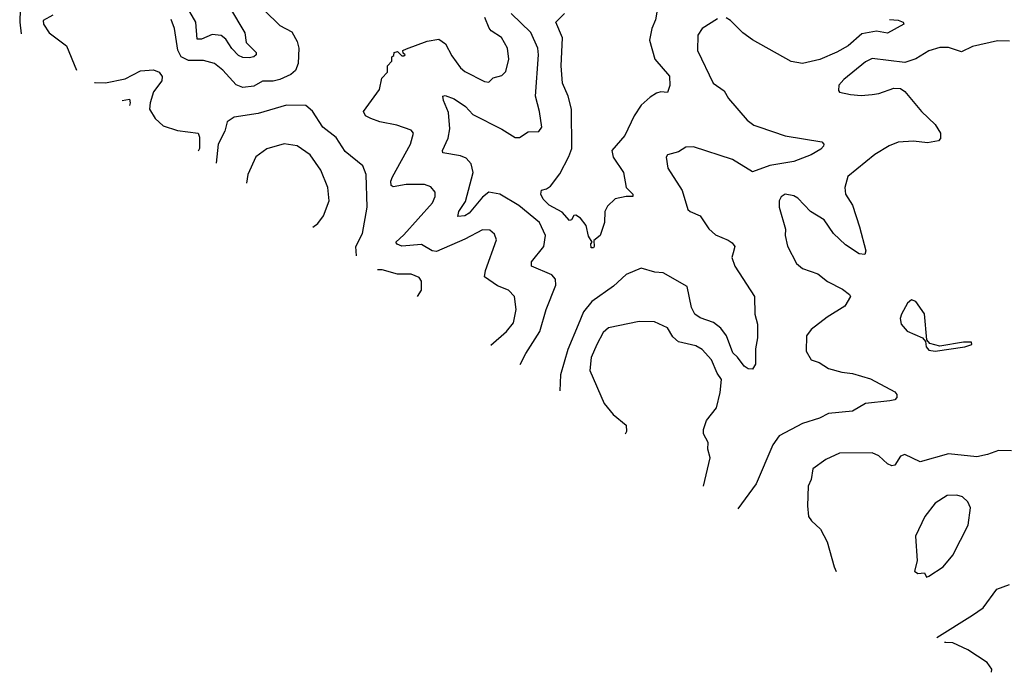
# Model space of a CAD drawing. Extents: x 1468344 to 1613994, y 525695 to 643861.
# Tile 122 of 256: x 1518241 to 1522762, y 543760 to 546756. Entities that reach past the tile are written whole.
import ezdxf

# ---------------------------------------------------------------- set-up
doc = ezdxf.new("R2010")
doc.units = 0

msp = doc.modelspace()

# ---------------------------------------------------------------- linework, layer by layer
at = {"layer": '0CON10XD'}
for points in [[(1521177.5, 546855), (1521160.8, 546755), (1521142.7, 546715), (1521132.5, 546662.5), (1521156.5, 546575), (1521225, 546497.1), (1521225.9, 546454.1), (1521215, 546422), (1521185, 546425.5), (1521165, 546418.1), (1521135, 546400.6), (1521095, 546363.8), (1521062.2, 546315), (1521020, 546225), (1520959.4, 546155), (1520965.8, 546125), (1521012.5, 546055), (1521026, 545985), (1521056, 545955), (1521055.6, 545944.4), (1521024.7, 545944.7), (1520975, 545933.3), (1520939.3, 545900.7), (1520928.2, 545875), (1520926.1, 545825), (1520905.6, 545765), (1520877.5, 545742.5), (1520879.2, 545715), (1520875, 545708.8), (1520865, 545708.8), (1520863, 545727), (1520870, 545735), (1520852.7, 545762.7), (1520841.2, 545811.2), (1520815.7, 545845), (1520795, 545858), (1520785, 545856.7), (1520775, 545837.5), (1520765, 545834), (1520732.2, 545872.2), (1520672.5, 545905), (1520645, 545932.5), (1520633.3, 545955), (1520636.1, 545973.9), (1520660, 545980), (1520677.7, 545992.3), (1520721.1, 546048.9), (1520762.6, 546127.4), (1520775.3, 546165), (1520774.7, 546344.7), (1520759.3, 546405), (1520733.6, 546465), (1520726.5, 546545), (1520732.4, 546672.4), (1520702.5, 546745), (1520742.1, 546785)], [(1518242.1, 546805), (1518240.6, 546745), (1518247.3, 546691.9)], [(1519365, 546798.6), (1519435, 546729.2), (1519489.8, 546699.8), (1519515.5, 546655.5), (1519522.9, 546625), (1519519.6, 546555), (1519506.6, 546523.4), (1519485.6, 546505), (1519435, 546481.1), (1519405, 546474.3), (1519355, 546474.2), (1519315, 546450.2), (1519265, 546445.3), (1519235, 546456.9), (1519173.5, 546525), (1519135, 546554.6), (1519085, 546568.7), (1519015, 546568.4), (1518982.8, 546585), (1518966.8, 546616.8), (1518951.8, 546715), (1518936.4, 546756.4)], [(1519204.1, 546814.1), (1519273.7, 546695), (1519281.3, 546651.3), (1519326, 546605), (1519326.2, 546595), (1519315, 546586), (1519295, 546581.1), (1519265, 546582.9), (1519245, 546591.8), (1519214, 546624), (1519187.3, 546667.3), (1519165, 546682.9), (1519125, 546688.5), (1519075, 546666.4), (1519055, 546666.9), (1519050, 546745), (1519021.7, 546791.7)], [(1518393, 546777), (1518348, 546752), (1518349.4, 546735), (1518375.5, 546695), (1518455.9, 546635.9), (1518501.1, 546523.7)], [(1520404.6, 545261.9), (1520475.6, 545325), (1520507.8, 545365), (1520520.9, 545425), (1520512.9, 545485), (1520485, 545514.4), (1520434.2, 545534.2), (1520375.5, 545575), (1520380, 545605), (1520429.4, 545745), (1520420.9, 545770.9), (1520400, 545790), (1520365, 545791.8), (1520285, 545748.7), (1520155, 545691.7), (1520135, 545695.7), (1520085, 545723.7), (1519995, 545716.2), (1519973.6, 545725), (1519967.5, 545735), (1520005, 545768.8), (1520136.5, 545915), (1520148.1, 545945), (1520148.6, 545965), (1520128.9, 545988.9), (1520099.1, 545999.1), (1520015, 545999.2), (1519955, 545988.5), (1519945.7, 545995), (1519944.7, 546015), (1519952.4, 546035), (1520034.6, 546185), (1520049.4, 546235), (1520038.2, 546248.2), (1519971.9, 546271.9), (1519895, 546287.5), (1519852.9, 546302.9), (1519828.8, 546315), (1519818.8, 546335), (1519892.5, 546435), (1519903, 546487), (1519930, 546515), (1519930, 546545), (1519950, 546565), (1519950, 546585), (1519958.3, 546591.7), (1519960, 546605), (1519975, 546610), (1519995, 546590), (1520005, 546590), (1520010, 546595), (1520001.7, 546601.7), (1520000, 546615), (1520017, 546623), (1520111.9, 546658.1), (1520165, 546666.9), (1520196.4, 546645), (1520225, 546590.8), (1520265, 546534.4), (1520285, 546518.6), (1520375, 546473.1), (1520395, 546469.2), (1520415, 546489.2), (1520455, 546500), (1520472.4, 546517.6), (1520486.5, 546575), (1520480.5, 546625), (1520453.5, 546675), (1520405.6, 546705), (1520396.8, 546716.8), (1520376.4, 546766.4)], [(1520538.9, 545172.8), (1520564.2, 545224.2), (1520629.7, 545325), (1520658.8, 545425), (1520702.9, 545537.1), (1520701.1, 545565), (1520684.2, 545584.2), (1520590.8, 545625), (1520590.6, 545645), (1520647.5, 545715), (1520654.5, 545765), (1520628.2, 545825), (1520533, 545903), (1520445, 545954.7), (1520395, 545963.9), (1520365, 545942), (1520305, 545867.4), (1520285, 545855.3), (1520252.6, 545852.6), (1520256.9, 545875), (1520288.2, 545921.8), (1520323.2, 546055), (1520313.6, 546095), (1520290.2, 546120.2), (1520265, 546130.8), (1520183.8, 546145), (1520182, 546155), (1520208.2, 546211.8), (1520215.9, 546255), (1520210.2, 546330.2), (1520186, 546385), (1520183.3, 546405), (1520195, 546408.8), (1520235, 546392.9), (1520288.1, 546358.1), (1520321.4, 546321.4), (1520455, 546254), (1520515, 546215.5), (1520535, 546215.8), (1520575, 546241.9), (1520625, 546242.9), (1520638, 546262), (1520627.7, 546335), (1520609.6, 546405), (1520623.6, 546595), (1520620, 546625), (1520587.2, 546697.2), (1520497.7, 546785)], [(1521445, 546760), (1521374.5, 546715.5), (1521354.2, 546685), (1521353.3, 546615), (1521424.4, 546465), (1521475, 546428.8), (1521496, 546395), (1521580.6, 546295), (1521612.4, 546272.4), (1521634.7, 546264.7), (1521755, 546222.7), (1521924, 546195), (1521932.5, 546185), (1521932, 546175), (1521918.8, 546161.2), (1521875, 546135.7), (1521795.8, 546105.8), (1521685, 546087.1), (1521605, 546057.1), (1521513.8, 546113.8), (1521335, 546172.5), (1521298.9, 546171.1), (1521265, 546149.2), (1521215, 546136.2), (1521208.8, 546125), (1521217.5, 546075), (1521282.6, 545972.6), (1521308.9, 545885), (1521319.2, 545875), (1521365.6, 545855), (1521405, 545795.7), (1521435, 545768.1), (1521494.5, 545744.5), (1521511.7, 545731.7), (1521524.2, 545715), (1521516.4, 545686.4), (1521510.6, 545665), (1521524.5, 545625), (1521614.6, 545485), (1521616.2, 545405), (1521628.6, 545358.6), (1521628.8, 545295), (1521619.4, 545245), (1521618.9, 545175), (1521605, 545151.2), (1521585, 545153.8), (1521567.5, 545165), (1521537.1, 545207.1), (1521515, 545226.7), (1521486.5, 545305), (1521460, 545340), (1521426, 545366), (1521365, 545387.8), (1521340.6, 545405), (1521325.4, 545435.4), (1521305, 545531.4), (1521195, 545594.2), (1521157.7, 545597.7), (1521095, 545615.8), (1521025, 545586), (1520967.9, 545532.1), (1520867.2, 545462.8), (1520829.7, 545415), (1520804.4, 545355.6), (1520757.7, 545242.3), (1520724.3, 545125.7), (1520720.1, 545052.7)], [(1522235, 546757.1), (1522275, 546754), (1522296.7, 546745), (1522300, 546735), (1522225, 546694.2), (1522175, 546703.2), (1522108.1, 546691.9), (1522044.2, 546635.8), (1521993.4, 546606.6), (1521915, 546573.2), (1521835, 546554.7), (1521783.4, 546563.4), (1521605, 546663.3), (1521560.6, 546695), (1521505, 546751.9), (1521485, 546764.3)], [(1522785, 546658.1), (1522731, 546659), (1522615, 546633.2), (1522565, 546608.2), (1522505, 546628.8), (1522465, 546628.2), (1522415, 546612.9), (1522355, 546576.9), (1522305, 546560), (1522155, 546577.3), (1522125, 546563.3), (1522025, 546481.4), (1522002.5, 546455), (1522000.5, 546430.5), (1522005, 546423.8), (1522055, 546412), (1522105, 546407.5), (1522155, 546413.1), (1522185, 546417.1), (1522255, 546441.2), (1522285, 546440), (1522305, 546426.7), (1522382, 546335), (1522444, 546275), (1522469.2, 546235), (1522469.2, 546210.8), (1522459.7, 546200.3), (1522408.9, 546191.1), (1522345, 546197.7), (1522275, 546193.2), (1522232.4, 546177.6), (1522167, 546137), (1522043.6, 546036.3), (1522029.1, 545985), (1522032.8, 545955), (1522064.5, 545905), (1522097.1, 545805), (1522125.7, 545695), (1522121.2, 545678.8), (1522095, 545680.6), (1522032.3, 545722.3), (1521978.1, 545775), (1521935, 545837.1), (1521872, 545875), (1521813.3, 545936.7), (1521795, 545946.9), (1521755, 545955.6), (1521737.6, 545942.4), (1521728.6, 545925), (1521727.5, 545895), (1521757.5, 545795), (1521756, 545765), (1521766.7, 545716.7), (1521807, 545637), (1521834.4, 545614.4), (1521905, 545589.2), (1521950, 545555), (1522018.8, 545518.8), (1522051.2, 545495), (1522056.2, 545485), (1522028.8, 545441.2), (1521948.9, 545391.1), (1521875, 545334), (1521853.1, 545305), (1521852, 545235), (1521875, 545194), (1521911.7, 545181.7), (1521955, 545154.4), (1522015, 545137.8), (1522065, 545132.5), (1522147.9, 545107.9), (1522258.5, 545048.5), (1522268.6, 545035), (1522268.1, 545021.9), (1522258.7, 545011.3), (1522236, 545006), (1522125, 544993.8), (1522065, 544958.6), (1521955, 544948.1), (1521913.8, 544926.2), (1521835, 544902.7), (1521728.6, 544845), (1521698.2, 544805), (1521622.2, 544625), (1521538, 544511.3)], [(1518584.8, 546468.2), (1518587.6, 546467.6), (1518635, 546466.8), (1518725, 546484.7), (1518795, 546520.8), (1518855, 546525.3), (1518880.9, 546515), (1518894.6, 546495), (1518892.8, 546475), (1518855.8, 546425), (1518839.2, 546375), (1518836.9, 546345), (1518862.4, 546302.4), (1518899.5, 546269.5), (1518965, 546248), (1519060.8, 546235), (1519066.9, 546216.9), (1519066.1, 546165), (1519060.6, 546152.8)], [(1518710.8, 546384.7), (1518745, 546391.4), (1518747.9, 546375), (1518745.3, 546361.8)], [(1519786.9, 545671.3), (1519784.1, 545715), (1519814.5, 545775), (1519836, 545895), (1519832.3, 546045), (1519816.9, 546085), (1519735, 546151.5), (1519693.3, 546215), (1519632.1, 546262.1), (1519585, 546336.8), (1519555, 546362.5), (1519465, 546363.6), (1519335, 546325.3), (1519225, 546308.5), (1519192.7, 546287.3), (1519181.9, 546245), (1519151.6, 546185), (1519143.3, 546098)], [(1519587.3, 545803.7), (1519609.7, 545820.3), (1519635.8, 545855), (1519661.9, 545925), (1519655.6, 545985), (1519623.1, 546065), (1519575, 546135.8), (1519515, 546176.9), (1519455, 546186.5), (1519375, 546163.3), (1519325, 546125.8), (1519288.9, 546045), (1519282.5, 546005.7)], [(1520067, 545485.6), (1520086, 545515), (1520085.8, 545555.8), (1520075, 545573.3), (1520038.1, 545588.1), (1519975, 545588.2), (1519905, 545607.1), (1519883.7, 545607.2)], [(1522445, 545233.9), (1522581.2, 545255), (1522612.9, 545265), (1522611.2, 545275), (1522575, 545275.6), (1522465, 545257.2), (1522419.8, 545269.8), (1522406.7, 545286.7), (1522396.1, 545406.1), (1522355, 545462), (1522335, 545470), (1522316.7, 545455), (1522290, 545405), (1522284, 545385), (1522288.3, 545358.3), (1522315, 545326.7), (1522385.7, 545295.7), (1522399.2, 545279.2), (1522403.3, 545255), (1522415, 545238.9), (1522445, 545233.9)], [(1521380.6, 544614.9), (1521411.2, 544745), (1521400, 544785), (1521401.8, 544815), (1521380.8, 544855), (1521380, 544875), (1521394.1, 544915.9), (1521440, 544975), (1521456.4, 545045), (1521462.5, 545105), (1521443, 545133), (1521417.6, 545195), (1521375, 545242.7), (1521345, 545258.5), (1521265, 545277.6), (1521240.4, 545300.4), (1521215, 545341.4), (1521155, 545368.8), (1521085, 545370.9), (1520945, 545341.5), (1520920.4, 545319.6), (1520890.8, 545265), (1520865.4, 545205), (1520858.8, 545145), (1520924.7, 544994.7), (1520965, 544944.4), (1521025.6, 544895), (1521027.1, 544865), (1521020.6, 544853.5)], [(1522795, 544777.5), (1522735, 544778.6), (1522685, 544759.6), (1522635, 544750), (1522505, 544762.5), (1522375, 544727.1), (1522305, 544760.8), (1522285, 544752), (1522259.2, 544710.8), (1522245, 544708), (1522225, 544716.9), (1522185, 544754.5), (1522155, 544767.3), (1522005.8, 544765.8), (1521942.5, 544737.5), (1521882.5, 544695), (1521874.6, 544645), (1521861.9, 544615), (1521858.6, 544525), (1521863.3, 544475), (1521876.7, 544455), (1521917.9, 544417.9), (1521948.6, 544358.6), (1521981.1, 544245), (1521989.8, 544222.5)], [(1522405, 544197.5), (1522415, 544201.2), (1522481.1, 544245), (1522525, 544297.5), (1522595.7, 544435), (1522606.2, 544515), (1522595, 544542.5), (1522570, 544565), (1522543.6, 544573.6), (1522498.8, 544571.2), (1522445, 544536), (1522397.5, 544475), (1522354.2, 544385.8), (1522361.2, 544271.2), (1522348.8, 544225), (1522365, 544213.3), (1522395, 544217.5), (1522405, 544197.5)], [(1522451.4, 543919.6), (1522615, 544023.1), (1522665, 544055.8), (1522727.7, 544142.2), (1522785, 544163.4)], [(1522703.7, 543760.2), (1522703.8, 543775), (1522683.6, 543805), (1522595, 543863.1), (1522525.4, 543895.4), (1522492.6, 543897.4), (1522487.9, 543896.6)]]:
    msp.add_lwpolyline(points, dxfattribs=at)

doc.saveas('drawing.dxf')
